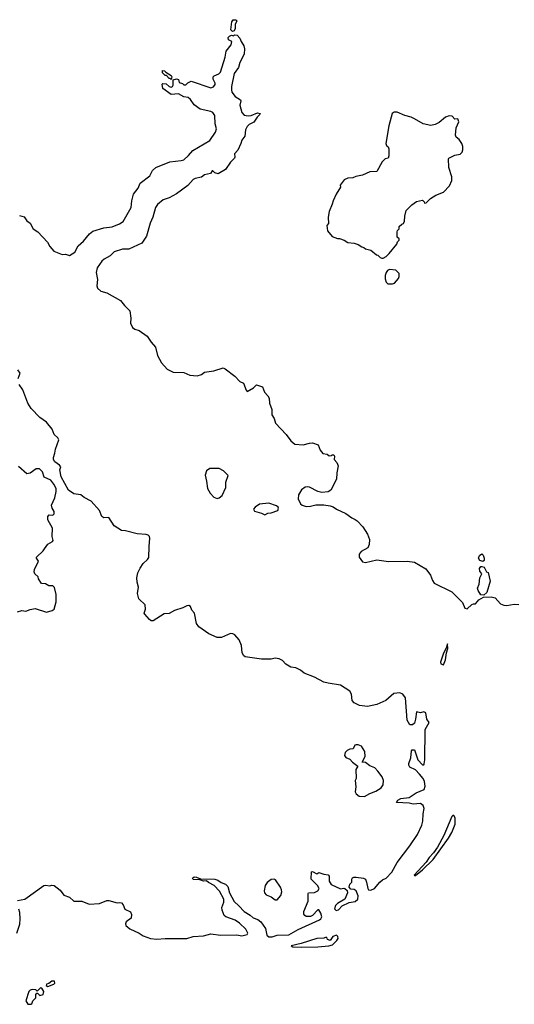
# Model space of a CAD drawing. Extents: x 2293878 to 2522763, y 823964 to 1006972.
# Tile 31 of 256: x 2363835 to 2368598, y 874842 to 884316. Entities that reach past the tile are written whole.
import ezdxf

# ---------------------------------------------------------------- set-up
doc = ezdxf.new("R2010")
doc.units = 0

msp = doc.modelspace()

# ---------------------------------------------------------------- linework, layer by layer
at = {"layer": '0CON20XD'}
for points in [[(2365885, 884202.5), (2365868.3, 884218.3), (2365878.8, 884295), (2365890, 884315), (2365916.4, 884316.4), (2365927.5, 884305), (2365910.7, 884269.3), (2365909.3, 884230.7), (2365900, 884210), (2365885, 884202.5)], [(2363879.1, 882419.1), (2363905, 882382.5), (2363937.7, 882357.7), (2363964.7, 882304.7), (2364008.6, 882275), (2364104.4, 882175), (2364124.7, 882134.7), (2364165, 882088.8), (2364245, 882056.7), (2364275, 882060), (2364315, 882047.5), (2364365, 882080), (2364399.8, 882140.2), (2364448.6, 882185), (2364508.6, 882255), (2364539.8, 882280.2), (2364645.4, 882314.6), (2364725, 882322.1), (2364797.4, 882352.6), (2364830, 882375), (2364909.8, 882510.2), (2364913.5, 882575), (2364932, 882638), (2364974.6, 882695), (2364995.4, 882744.6), (2365087.3, 882815), (2365113.8, 882866.2), (2365145, 882894.4), (2365280.3, 882949.7), (2365389.4, 882960.6), (2365415, 882969.5), (2365460.8, 883009.2), (2365502, 883058), (2365664.6, 883155.4), (2365719.1, 883235), (2365729.1, 883265), (2365718.5, 883315), (2365714.5, 883394.5), (2365695, 883422.5), (2365675, 883432.5), (2365572, 883455), (2365515, 883496), (2365480, 883550), (2365457.8, 883567.8), (2365415, 883572.9), (2365365, 883604.3), (2365295, 883597.5), (2365212.5, 883655), (2365207.5, 883695), (2365215, 883702.5), (2365245, 883700), (2365273, 883673), (2365295, 883667.5), (2365305, 883672.5), (2365312.5, 883685), (2365311.7, 883738.3), (2365345, 883747.5), (2365365, 883740), (2365371.7, 883711.7), (2365401.7, 883701.7), (2365415, 883690), (2365435, 883690), (2365452.7, 883707.3), (2365485.9, 883725.9), (2365675, 883659.2), (2365700.9, 883669.1), (2365716.8, 883693.2), (2365717.5, 883705), (2365699.2, 883745), (2365698, 883765), (2365706.7, 883775), (2365753.3, 883796.7), (2365767.5, 883812.5), (2365812.5, 883955), (2365824, 884015), (2365872.5, 884075), (2365877.5, 884105), (2365845, 884123.3), (2365843.8, 884145), (2365855, 884158.8), (2365875, 884167.5), (2365895, 884160), (2365905, 884170), (2365928.3, 884168.3), (2365955, 884140), (2365966.4, 884106.4), (2365993.3, 884065), (2366000, 884035), (2365995.7, 883985), (2365954.4, 883905.6), (2365940.8, 883855), (2365901.3, 883798.7), (2365874.4, 883675), (2365873, 883643), (2365878.8, 883618.8), (2365908.3, 883578.3), (2365960, 883545), (2365963.3, 883535), (2365954.2, 883495), (2365975, 883423.8), (2365995, 883398), (2366035, 883390.6), (2366065, 883394.3), (2366125, 883418.8), (2366150, 883415), (2366147.5, 883405), (2366120.9, 883379.1), (2366091.2, 883328.8), (2366045, 883309.2), (2366025, 883290), (2366010, 883255), (2366003.8, 883195), (2365974.4, 883155.6), (2365965.8, 883125), (2365935, 883062.5), (2365903, 883027), (2365907.5, 882995), (2365902.5, 882985), (2365864.4, 882945.6), (2365815.6, 882875), (2365745, 882834.4), (2365715, 882842), (2365695, 882862.5), (2365688.3, 882861.7), (2365673.3, 882835), (2365615.5, 882824.5), (2365585, 882800.6), (2365525, 882789.4), (2365505, 882780), (2365455, 882722.2), (2365345, 882640), (2365275, 882601.5), (2365217.6, 882582.4), (2365162.7, 882537.3), (2365141.9, 882508.1), (2365118, 882415), (2365092.9, 882357.1), (2365055.4, 882234.6), (2365012.9, 882165), (2364885, 882106.9), (2364825, 882107.9), (2364746.4, 882083.6), (2364705, 882044), (2364647.6, 882012.4), (2364626.9, 881993.1), (2364581.9, 881928.1), (2364571.4, 881885), (2364583.4, 881815), (2364578.2, 881755), (2364585, 881732.9), (2364615.3, 881705.3), (2364675, 881688.1), (2364805, 881614.3), (2364844.4, 881565), (2364895.6, 881515.6), (2364906.9, 881445), (2364902.9, 881395), (2364922.5, 881355), (2364945, 881337.5), (2364985, 881324.3), (2365062.7, 881272.7), (2365102.2, 881215), (2365141.5, 881165), (2365162.5, 881085), (2365199.5, 881015), (2365255, 880954.3), (2365313.3, 880925), (2365415, 880921.5), (2365475, 880896.2), (2365545, 880890), (2365585, 880903.8), (2365616.1, 880923.9), (2365705, 880936.7), (2365795, 880966.2), (2365815, 880956.7), (2365906.7, 880885), (2365953.6, 880833.6), (2365989.3, 880819.3), (2366015, 880750), (2366025, 880740), (2366085, 880773.3), (2366115, 880802.5), (2366172.5, 880785), (2366191.7, 880731.7), (2366225.8, 880695.8), (2366235.8, 880675.8), (2366242, 880625), (2366262, 880565), (2366263.8, 880515), (2366285, 880477.5), (2366299.1, 880435), (2366400.8, 880325), (2366445.6, 880265.6), (2366485, 880230.8), (2366565, 880226.2), (2366625, 880243.1), (2366655, 880244.4), (2366710, 880225), (2366727.5, 880175), (2366755, 880142.5), (2366797, 880137), (2366815, 880120), (2366837, 880123), (2366845, 880130), (2366858.3, 880128.3), (2366867.5, 880115), (2366863, 880083), (2366887.5, 880055), (2366900, 880025), (2366887.5, 879955), (2366885.5, 879895), (2366830.5, 879789.5), (2366805, 879774.4), (2366745, 879766.7), (2366705, 879777.5), (2366625, 879817.8), (2366605, 879822.2), (2366585, 879818.1), (2366547.2, 879792.8), (2366519.4, 879745), (2366517.5, 879705), (2366538.3, 879658.3), (2366555, 879644), (2366595, 879632.5), (2366635, 879634), (2366685, 879648), (2366765, 879647.1), (2366825, 879637.5), (2366855, 879627.5), (2366886.4, 879606.4), (2366973.8, 879565), (2367032.4, 879522.4), (2367065, 879506.2), (2367084.2, 879494.2), (2367138, 879438), (2367185, 879367.5), (2367203.8, 879315), (2367198.8, 879265), (2367186.7, 879235), (2367121.7, 879198.3), (2367102.5, 879175), (2367103.3, 879145), (2367135, 879100.8), (2367165, 879092.9), (2367275, 879119.1), (2367385, 879103.2), (2367565, 879106.8), (2367635, 879097.9), (2367745, 879033.3), (2367789.9, 878969.9), (2367808.8, 878918.8), (2367825, 878894.5), (2367995, 878810.4), (2368098.5, 878708.5), (2368120, 878655), (2368145, 878647.5), (2368189.5, 878690.5), (2368205, 878696.7), (2368225, 878696.7), (2368256.4, 878733.6), (2368300.9, 878759.1), (2368373.8, 878763.8), (2368412.2, 878752.2), (2368465, 878695.6), (2368495, 878683.5), (2368525, 878679.5), (2368595, 878692.5), (2368639.4, 878690.6)], [(2365295, 883740), (2365285, 883750), (2365275, 883750), (2365248.3, 883778.3), (2365235, 883780), (2365221.7, 883791.7), (2365210, 883805), (2365211.7, 883828.3), (2365230, 883825), (2365241.7, 883811.7), (2365295, 883780), (2365300, 883765), (2365295, 883740)], [(2367320.7, 882020.7), (2367335, 882022.5), (2367365, 882037.5), (2367393.9, 882066.1), (2367466.7, 882155), (2367472.5, 882177.5), (2367490, 882195), (2367488.3, 882208.3), (2367470, 882225), (2367470, 882275), (2367473, 882287), (2367490, 882305), (2367490, 882325), (2367515, 882350), (2367530, 882355), (2367541.7, 882378.3), (2367542.5, 882425), (2367555, 882480), (2367610, 882535), (2367655, 882567.5), (2367715, 882580), (2367730, 882565), (2367731.7, 882551.7), (2367750, 882555), (2367790, 882595), (2367843, 882627), (2367915, 882657.5), (2367973.6, 882716.4), (2367995, 882770), (2367996.7, 882805), (2367966.7, 882895), (2367963.6, 882976.4), (2367966.7, 882983.3), (2368025, 883012.5), (2368075, 883023.3), (2368095, 883042.5), (2368103.3, 883065), (2368103.3, 883095), (2368093.3, 883125), (2368067.5, 883165), (2368037, 883187), (2368030, 883205), (2368036.7, 883275), (2368062, 883335), (2368055, 883362.5), (2368025, 883360), (2367998.3, 883388.3), (2367971.7, 883391.7), (2367935, 883377.5), (2367875, 883327.5), (2367835, 883307.5), (2367795, 883297.5), (2367720, 883315), (2367635, 883362.5), (2367605, 883380), (2367545, 883393.3), (2367470, 883425), (2367440, 883425), (2367420, 883415), (2367388.6, 883295), (2367362, 883125), (2367367, 883107), (2367383.6, 883093.6), (2367388, 883075), (2367388.8, 883005), (2367382.5, 882985), (2367353.9, 882976.1), (2367325, 882947.5), (2367273.9, 882856.1), (2367206.2, 882853.8), (2367135, 882821.2), (2367073, 882807), (2367043.3, 882793.3), (2366995, 882792.5), (2366960, 882775), (2366920, 882725), (2366922.5, 882705), (2366881.7, 882638.3), (2366853.3, 882575), (2366845, 882540), (2366815, 882470), (2366804, 882415), (2366810, 882355), (2366792.5, 882335), (2366797.5, 882285), (2366845, 882230), (2366895, 882210), (2366915, 882210), (2366960, 882195), (2366995, 882172.5), (2367055, 882167.5), (2367095, 882152.5), (2367128.3, 882131.7), (2367150, 882125), (2367165, 882112.5), (2367215, 882097.5), (2367270, 882055), (2367285, 882050), (2367305, 882027.5), (2367320.7, 882020.7)], [(2363835, 882433.5), (2363879.1, 882419.1)], [(2367425, 881773.3), (2367445, 881782.5), (2367482.5, 881825), (2367490, 881845), (2367490, 881875), (2367457, 881907), (2367395, 881912.5), (2367375, 881902.5), (2367362.5, 881885), (2367352.5, 881855), (2367353.6, 881823.6), (2367365, 881790), (2367380, 881775), (2367425, 881773.3)], [(2363820, 880865), (2363838.6, 880915), (2363818.4, 880948.4)], [(2367173.9, 876016.1), (2367186.7, 875955), (2367195, 875943.3), (2367215, 875941.2), (2367250, 875955), (2367302.3, 876017.7), (2367329.3, 876040.7), (2367363, 876057), (2367417.5, 876112.5), (2367468, 876205), (2367593, 876367), (2367666, 876475), (2367705.5, 876564.5), (2367715.8, 876605), (2367718.8, 876675), (2367729.2, 876725), (2367720, 876755), (2367694.5, 876774.5), (2367625, 876768.2), (2367585, 876777.9), (2367463.3, 876785), (2367476.7, 876805), (2367505, 876822.5), (2367585, 876832.2), (2367653.5, 876876.5), (2367730.5, 876909.5), (2367738.6, 876941.4), (2367731.5, 876985), (2367719.6, 877015), (2367685, 877056.9), (2367645, 877096.7), (2367592.9, 877122.9), (2367581.7, 877141.7), (2367581.2, 877158.8), (2367602.5, 877215), (2367608.3, 877281.7), (2367615, 877290), (2367635, 877290), (2367668.8, 877195), (2367715, 877146.7), (2367725, 877147.5), (2367730, 877155), (2367735.8, 877195), (2367740, 877485), (2367777.5, 877555), (2367754.2, 877584.2), (2367745, 877645.7), (2367725, 877656.2), (2367695, 877647.5), (2367655, 877656.7), (2367646, 877585), (2367635, 877547.5), (2367617.7, 877532.3), (2367590.7, 877530.7), (2367566.2, 877575), (2367550.5, 877790.5), (2367525.2, 877825.2), (2367495, 877840.7), (2367437.6, 877832.4), (2367360, 877765), (2367275, 877726.1), (2367185, 877707.1), (2367106.4, 877716.3), (2367054.3, 877744.3), (2367035.5, 877765), (2367030, 877825), (2367012.5, 877855), (2366925, 877913.9), (2366805, 877931.1), (2366765, 877943), (2366675, 877988.8), (2366575, 878028), (2366537.6, 878057.6), (2366495, 878080), (2366445, 878085.3), (2366396.2, 878115), (2366365, 878149.1), (2366335, 878167.8), (2366295, 878173.3), (2366255, 878162.9), (2366165, 878161.6), (2366005, 878184.7), (2365992.7, 878195), (2365977.5, 878225), (2365971.1, 878295), (2365949.2, 878349.2), (2365907.8, 878397.8), (2365888, 878408), (2365865, 878409.7), (2365777.3, 878372.7), (2365735, 878370), (2365655, 878407.3), (2365559.3, 878475), (2365538.9, 878505), (2365518.7, 878605), (2365491.3, 878635), (2365478.9, 878668.9), (2365465, 878679.1), (2365445, 878677.9), (2365405, 878658.2), (2365325, 878632.1), (2365275, 878601.4), (2365225, 878598.6), (2365119.3, 878530.7), (2365102.4, 878532.4), (2365083.8, 878543.8), (2365039.2, 878595), (2365034.5, 878605), (2365045.5, 878645), (2365042.7, 878685), (2364982.9, 878745), (2364970.4, 878795), (2364977.9, 878855), (2364965.9, 878905), (2364964.2, 878945), (2364973.7, 878995), (2364995, 879040), (2365025, 879083.8), (2365067.3, 879122.7), (2365077.6, 879142.4), (2365082.3, 879247.7), (2365087.7, 879327.7), (2365083.6, 879343.6), (2365072.5, 879355), (2365052.9, 879362.9), (2364965, 879368.5), (2364855, 879398.6), (2364815, 879401.4), (2364743.8, 879445), (2364692.5, 879525), (2364645, 879524), (2364626.2, 879535), (2364602.2, 879595), (2364523.9, 879683.9), (2364455, 879719.1), (2364423.9, 879743.9), (2364357.5, 879755), (2364305, 879788.8), (2364235, 879918.8), (2364221.1, 879985), (2364230.6, 880015), (2364220.2, 880030.2), (2364175, 880062), (2364161.4, 880085), (2364160, 880105), (2364174.5, 880145.5), (2364180, 880185), (2364212.5, 880275), (2364203.2, 880293.2), (2364167.1, 880325), (2364149.4, 880375), (2364094.4, 880445), (2364029.2, 880489.2), (2363944.7, 880574.7), (2363912.7, 880625), (2363865.4, 880755), (2363829.1, 880805)], [(2363815, 878617.5), (2363855, 878630), (2363895, 878623.8), (2363935, 878640), (2363985, 878650), (2364095, 878616.7), (2364148.3, 878631.7), (2364166.7, 878645), (2364186.7, 878715), (2364186.7, 878785), (2364171.7, 878851.7), (2364155, 878870), (2364115, 878870), (2364085, 878886.7), (2364045, 878890), (2364017.5, 878935), (2364012.5, 878955), (2363982.5, 878985), (2363973.3, 879005), (2363977.5, 879025), (2364017.5, 879105), (2363996.7, 879135), (2363996.7, 879145), (2364062.5, 879205), (2364073.3, 879225), (2364105, 879270), (2364150, 879295), (2364156.2, 879305), (2364146.7, 879345), (2364152.5, 879425), (2364107.5, 879505), (2364107.5, 879535), (2364118.3, 879551.7), (2364155, 879550), (2364168.5, 879561.5), (2364168.5, 879585), (2364147.3, 879617.3), (2364141.5, 879645), (2364173.8, 879715), (2364187.5, 879775), (2364187.5, 879805), (2364165, 879846.7), (2364135, 879884.4), (2364072, 879915), (2364056.5, 879965), (2364025, 879995.8), (2363995, 879993.8), (2363935, 879952.5), (2363905, 879947.5), (2363825, 880016.7)], [(2365735, 879709.5), (2365755, 879714.5), (2365785, 879738.6), (2365818.6, 879815), (2365819.2, 879865), (2365841.7, 879931.7), (2365796.4, 879976.4), (2365755, 879998.5), (2365665, 879996.9), (2365635.3, 879974.7), (2365620.6, 879935), (2365635.3, 879875.3), (2365643.2, 879805), (2365668.9, 879758.9), (2365705, 879722.5), (2365735, 879709.5)], [(2366195, 879553.3), (2366225, 879568.8), (2366255, 879571.2), (2366320, 879595), (2366327.5, 879615), (2366322.5, 879625), (2366307.7, 879637.7), (2366235, 879664), (2366145, 879654), (2366102.5, 879625), (2366087.5, 879605), (2366097.5, 879587.5), (2366165, 879568.8), (2366195, 879553.3)], [(2368295, 879103.3), (2368265, 879111.2), (2368252.5, 879135), (2368260.9, 879159.1), (2368283.9, 879176.1), (2368298.8, 879165), (2368308, 879135), (2368308, 879112), (2368295, 879103.3)], [(2368305, 878778.6), (2368273.6, 878783.6), (2368248.8, 878825), (2368243.8, 878845), (2368257.5, 878885), (2368266.5, 878945), (2368284, 878985), (2368265, 879010), (2368263.5, 879035), (2368275, 879054), (2368285, 879056.2), (2368307.7, 879047.7), (2368330, 879005), (2368346.1, 878996.1), (2368364, 878915), (2368332.5, 878805), (2368305, 878778.6)], [(2367915, 878109.2), (2367935.3, 878155.3), (2367944, 878225), (2367957.3, 878267.3), (2367955, 878310), (2367941.9, 878268.1), (2367915, 878220), (2367885.7, 878135), (2367888.6, 878118.6), (2367915, 878109.2)], [(2367155, 876841.2), (2367205, 876871.2), (2367265, 876892.5), (2367315, 876924.2), (2367334.2, 876955), (2367339.2, 876995), (2367325, 877030), (2367285, 877086), (2367255, 877116), (2367207.3, 877137.3), (2367165, 877167.5), (2367131.7, 877171.7), (2367162.5, 877225), (2367158.8, 877275), (2367127.5, 877325), (2367095, 877340), (2367075, 877340), (2367062.5, 877335), (2367045, 877300), (2367015, 877297.5), (2366987.5, 877285), (2366970, 877265), (2366963.3, 877235), (2366975, 877217.5), (2367015, 877200), (2367040.7, 877170.7), (2367090, 877135), (2367073, 877103), (2367073.3, 877015), (2367066.2, 876995), (2367071.2, 876935), (2367064, 876885), (2367076.1, 876866.1), (2367105, 876843.8), (2367155, 876841.2)], [(2367635, 876080), (2367645, 876082), (2367715, 876134.5), (2367815, 876235.6), (2367965, 876439.6), (2367996.9, 876495), (2368027.5, 876575), (2368028, 876635), (2368015, 876659.2), (2368005, 876660), (2367995, 876648.8), (2367919.2, 876465), (2367857.3, 876352.7), (2367820.3, 876299.7), (2367777.5, 876255), (2367749.3, 876210.7), (2367633.8, 876085), (2367635, 876080)], [(2363815, 875841.2), (2363885, 875852.5), (2364067.5, 875985), (2364085, 875990), (2364125, 875982.5), (2364145, 875990), (2364165.8, 875985.8), (2364225, 875940), (2364261.2, 875891.2), (2364315, 875873.8), (2364355.7, 875835.7), (2364435, 875834.2), (2364505, 875804.3), (2364605, 875810.8), (2364675, 875842), (2364695, 875841.2), (2364775, 875817.5), (2364795, 875822.5), (2364815, 875817.5), (2364830.7, 875800.7), (2364848.3, 875758.3), (2364901.7, 875731.7), (2364913.3, 875705), (2364908.3, 875671.7), (2364861.2, 875635), (2364854, 875615), (2364858.8, 875598.8), (2364895, 875567.1), (2364985.5, 875525.5), (2365025, 875500), (2365095, 875474.3), (2365155, 875467.8), (2365235.5, 875475.5), (2365445, 875476.4), (2365505, 875495.5), (2365605, 875499.4), (2365675, 875521.4), (2365768.8, 875508.8), (2365925, 875510), (2365975, 875501.1), (2366026.7, 875515), (2366030.8, 875525), (2366013.2, 875565), (2365952.4, 875622.4), (2365911.2, 875651.2), (2365820.9, 875685), (2365805, 875697.6), (2365785, 875747.8), (2365781, 875775), (2365801.6, 875825), (2365802.3, 875855), (2365759.5, 875929.5), (2365709.2, 875985), (2365652.6, 876012.6), (2365635, 876030), (2365605, 876025.8), (2365571.2, 876041.2), (2365505, 876044.4), (2365498, 876055), (2365515, 876067.1), (2365537.5, 876065), (2365575, 876050), (2365713.4, 876046.6), (2365743.5, 876035), (2365775, 876012.8), (2365818.1, 875998.1), (2365838.1, 875975), (2365854.8, 875914.8), (2365900.3, 875830.3), (2365945, 875791.1), (2365995, 875734.5), (2366055, 875700), (2366083.1, 875675), (2366128.3, 875658.3), (2366156.8, 875636.8), (2366200.4, 875570.4), (2366215, 875508.8), (2366235, 875492.5), (2366265, 875492), (2366315, 875506), (2366425, 875511.2), (2366515, 875562), (2366722.5, 875655), (2366735.8, 875664.2), (2366745.6, 875685), (2366735, 875720), (2366715, 875752.5), (2366705, 875750), (2366655, 875697.5), (2366635, 875687.5), (2366595, 875687.5), (2366580, 875695), (2366570.7, 875710.7), (2366572, 875735), (2366614.2, 875835), (2366611.7, 875908.3), (2366616.7, 875913.3), (2366675, 875917.5), (2366705.8, 875934.2), (2366718.8, 875955), (2366702.5, 875985), (2366642.9, 876045), (2366645, 876117.5), (2366655, 876120), (2366695, 876097.5), (2366715, 876110), (2366765, 876093.1), (2366805, 876087.5), (2366814.2, 876074.2), (2366815, 876027.5), (2366833.8, 875995), (2366925, 875952.5), (2366955, 875960), (2366967, 875957), (2366988.3, 875938.3), (2366992.5, 875915), (2366966.4, 875853.6), (2366895, 875812.5), (2366875, 875792.5), (2366865, 875760), (2366883.9, 875743.9), (2366905, 875752.5), (2366939.3, 875790.7), (2367008.3, 875821.7), (2367065, 875830), (2367090, 875855), (2367095.6, 875885), (2367075, 875933.3), (2367055, 875947.5), (2367025, 875950), (2367008.3, 875968.3), (2367013, 875997), (2367031.7, 876018.3), (2367033.6, 876046.4), (2367040.7, 876059.3), (2367053.6, 876066.4), (2367075, 876066.2), (2367145, 876056.7), (2367165, 876047.5), (2367173.9, 876016.1)], [(2366295, 875846.2), (2366315, 875848.8), (2366350.7, 875889.3), (2366360, 875925), (2366356.9, 875945), (2366347.8, 875967.8), (2366298.3, 876038.3), (2366285, 876046), (2366255, 876042.5), (2366216.4, 876013.6), (2366199.4, 875985), (2366188.1, 875935), (2366191.4, 875915), (2366206.8, 875896.8), (2366255, 875876), (2366295, 875846.2)], [(2363808.9, 875525), (2363835.4, 875614.6), (2363839.1, 875665), (2363837.8, 875725), (2363827.8, 875757.8)], [(2366545, 875390.5), (2366705, 875394.8), (2366813.3, 875403.3), (2366847.5, 875415), (2366887.9, 875455), (2366900, 875475), (2366898.5, 875495), (2366885, 875507.1), (2366848.8, 875495), (2366825, 875457.5), (2366800, 875465), (2366797, 875477), (2366785, 875487.5), (2366763, 875477), (2366695, 875474.2), (2366545, 875425.7), (2366450, 875405), (2366464.8, 875394.8), (2366545, 875390.5)], [(2364105, 875012.5), (2364162.5, 875035), (2364172.5, 875045), (2364170, 875065), (2364145, 875063.3), (2364116.7, 875043.3), (2364092.5, 875035), (2364091.7, 875021.7), (2364105, 875012.5)], [(2363945, 874842), (2363953.6, 874846.4), (2363962.5, 874875), (2363990, 874905), (2363990, 874935), (2364001.7, 874948.3), (2364008.3, 874948.3), (2364028.3, 874928.3), (2364060, 874935), (2364067.5, 874965), (2364048.3, 874998.3), (2364035, 875000), (2364005, 874970), (2363991.7, 874981.7), (2363955.8, 874985.8), (2363935, 874977.1), (2363924.3, 874965), (2363893.3, 874875), (2363915, 874843.8), (2363945, 874842)]]:
    msp.add_lwpolyline(points, dxfattribs=at)

doc.saveas('drawing.dxf')
